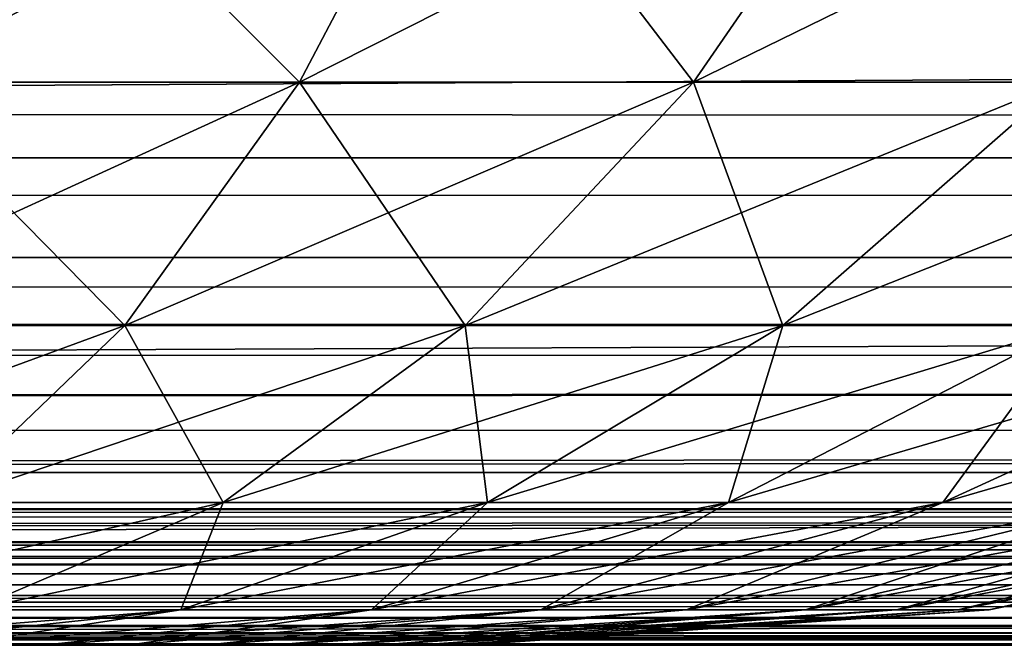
# Model space of a CAD drawing. Header units: millimetres. Extents: x -125 to 125, y -4 to 54.
# Tile 193 of 256: x 67.932 to 68.359, y -2 to -1.729. Entities that reach past the tile are written whole.
import ezdxf

# ---------------------------------------------------------------- set-up
doc = ezdxf.new("R2010")
doc.units = ezdxf.units.MM
doc.header["$LTSCALE"] = 65.185185
for name, color, linetype in [('173', 7, 'CONTINUOUS'), ('175', 7, 'CONTINUOUS'), ('18', 7, 'CONTINUOUS'), ('211', 7, 'CONTINUOUS'), ('212', 7, 'CONTINUOUS'), ('214', 7, 'CONTINUOUS'), ('215', 7, 'CONTINUOUS'), ('22', 7, 'CONTINUOUS'), ('6', 7, 'CONTINUOUS')]:
    doc.layers.add(name, color=color, linetype=linetype)

msp = doc.modelspace()

# ---------------------------------------------------------------- linework, layer by layer
at = {"layer": '173', "color": 7, "linetype": 'Continuous'}
for points in [[(55.07519, -1.7032, -121.15562), (55.2655, -1.83198, -121.46758), (77.10505, -1.7032, -121.26675), (55.07519, -1.7032, -121.15562)], [(55.2655, -1.83198, -121.46758), (77.37148, -1.83198, -121.57949), (77.10505, -1.7032, -121.26675), (55.2655, -1.83198, -121.46758)], [(55.2655, -1.83198, -121.46758), (55.46387, -1.92508, -121.79206), (77.37148, -1.83198, -121.57949), (55.2655, -1.83198, -121.46758)], [(55.46387, -1.92508, -121.79206), (77.64919, -1.92508, -121.90477), (77.37148, -1.83198, -121.57949), (55.46387, -1.92508, -121.79206)], [(55.46387, -1.92508, -121.79206), (55.66736, -1.98132, -122.12495), (77.64919, -1.92508, -121.90477), (55.46387, -1.92508, -121.79206)], [(55.66736, -1.98132, -122.12495), (77.93408, -1.98132, -122.2385), (77.64919, -1.92508, -121.90477), (55.66736, -1.98132, -122.12495)], [(55.66736, -1.98132, -122.12495), (71.92165, -2, -122.53836), (77.93408, -1.98132, -122.2385), (55.66736, -1.98132, -122.12495)], [(61.76268, -2, -122.4865), (71.92165, -2, -122.53836), (55.66736, -1.98132, -122.12495), (61.76268, -2, -122.4865)]]:
    msp.add_3dface(points, dxfattribs=at)
at = {"layer": '175', "color": 7, "linetype": 'Continuous'}
for points in [[(77.10505, -1.7032, 121.26675), (55.2655, -1.83198, 121.46758), (55.07519, -1.7032, 121.15562), (77.10505, -1.7032, 121.26675)], [(77.37148, -1.83198, 121.57949), (55.2655, -1.83198, 121.46758), (77.10505, -1.7032, 121.26675), (77.37148, -1.83198, 121.57949)], [(77.37148, -1.83198, 121.57949), (55.46387, -1.92508, 121.79206), (55.2655, -1.83198, 121.46758), (77.37148, -1.83198, 121.57949)], [(77.64919, -1.92508, 121.90477), (55.46387, -1.92508, 121.79206), (77.37148, -1.83198, 121.57949), (77.64919, -1.92508, 121.90477)], [(77.64919, -1.92508, 121.90477), (55.66736, -1.98132, 122.12495), (55.46387, -1.92508, 121.79206), (77.64919, -1.92508, 121.90477)], [(77.93408, -1.98132, 122.2385), (55.66736, -1.98132, 122.12495), (77.64919, -1.92508, 121.90477), (77.93408, -1.98132, 122.2385)], [(77.93408, -1.98132, 122.2385), (62.02739, -2, 122.48775), (55.66736, -1.98132, 122.12495), (77.93408, -1.98132, 122.2385)], [(72.17599, -2, 122.53973), (62.02739, -2, 122.48775), (77.93408, -1.98132, 122.2385), (72.17599, -2, 122.53973)]]:
    msp.add_3dface(points, dxfattribs=at)
at = {"layer": '18', "color": 7, "linetype": 'Continuous'}
for points in [[(123.83451, -1.70592, -124.78966), (123.83451, -1.78871, -124.74226), (-123.83451, -1.70592, -124.78966), (123.83451, -1.70592, -124.78966)], [(-123.83451, -1.70592, -124.78966), (123.83451, -1.78871, -124.74226), (-123.83451, -1.78871, -124.74226), (-123.83451, -1.70592, -124.78966)], [(-123.83451, -1.78871, -124.74226), (123.83451, -1.86098, -124.68), (-123.83451, -1.86098, -124.68), (-123.83451, -1.78871, -124.74226)], [(123.83451, -1.78871, -124.74226), (123.83451, -1.86098, -124.68), (-123.83451, -1.78871, -124.74226), (123.83451, -1.78871, -124.74226)], [(123.83451, -1.86098, -124.68), (123.83451, -1.92012, -124.60514), (-123.83451, -1.86098, -124.68), (123.83451, -1.86098, -124.68)], [(123.83451, -1.92012, -124.60514), (41.06682, -1.95076, -124.55041), (-123.83451, -1.86098, -124.68), (123.83451, -1.92012, -124.60514)], [(123.83451, -1.92012, -124.60514), (123.83451, -1.96396, -124.52041), (41.06682, -1.95076, -124.55041), (123.83451, -1.92012, -124.60514)], [(41.06682, -1.95076, -124.55041), (123.83451, -1.96396, -124.52041), (41.13385, -1.95132, -124.54923), (41.06682, -1.95076, -124.55041)], [(41.13385, -1.95132, -124.54923), (123.83451, -1.96396, -124.52041), (41.20222, -1.95304, -124.54558), (41.13385, -1.95132, -124.54923)], [(41.20222, -1.95304, -124.54558), (123.83451, -1.96396, -124.52041), (41.27308, -1.956, -124.53912), (41.20222, -1.95304, -124.54558)], [(41.27308, -1.956, -124.53912), (123.83451, -1.96396, -124.52041), (41.34644, -1.96024, -124.52942), (41.27308, -1.956, -124.53912)], [(41.34644, -1.96024, -124.52942), (123.83451, -1.96396, -124.52041), (41.3651, -1.96149, -124.52646), (41.34644, -1.96024, -124.52942)], [(41.3651, -1.96149, -124.52646), (123.83451, -1.96396, -124.52041), (41.42281, -1.96576, -124.51587), (41.3651, -1.96149, -124.52646)], [(123.83451, -1.96396, -124.52041), (123.83451, -1.99092, -124.4289), (41.42281, -1.96576, -124.51587), (123.83451, -1.96396, -124.52041)], [(41.42281, -1.96576, -124.51587), (123.83451, -1.99092, -124.4289), (41.50208, -1.97244, -124.49775), (41.42281, -1.96576, -124.51587)], [(41.50208, -1.97244, -124.49775), (123.83451, -1.99092, -124.4289), (41.58066, -1.97964, -124.47527), (41.50208, -1.97244, -124.49775)], [(41.58066, -1.97964, -124.47527), (123.83451, -1.99092, -124.4289), (41.65427, -1.98648, -124.44952), (41.58066, -1.97964, -124.47527)], [(41.65427, -1.98648, -124.44952), (123.83451, -1.99092, -124.4289), (41.66046, -1.98704, -124.44712), (41.65427, -1.98648, -124.44952)], [(41.66046, -1.98704, -124.44712), (123.83451, -1.99092, -124.4289), (41.72005, -1.9922, -124.42199), (41.66046, -1.98704, -124.44712)], [(123.83451, -1.99092, -124.4289), (123.83451, -2, -124.33403), (41.72005, -1.9922, -124.42199), (123.83451, -1.99092, -124.4289)], [(41.72005, -1.9922, -124.42199), (123.83451, -2, -124.33403), (41.77778, -1.99644, -124.39357), (41.72005, -1.9922, -124.42199)], [(41.77778, -1.99644, -124.39357), (123.83451, -2, -124.33403), (41.82931, -1.9991, -124.36402), (41.77778, -1.99644, -124.39357)], [(123.83451, -2, -124.33403), (41.87449, -2, -124.33403), (41.82931, -1.9991, -124.36402), (123.83451, -2, -124.33403)]]:
    msp.add_3dface(points, dxfattribs=at)
at = {"layer": '211', "color": 7, "linetype": 'Continuous'}
for points in [[(67.94234, -2, -7.05766), (67.9021, -2, -7.02079), (67.94234, -2, -7.94234), (67.94234, -2, -7.05766)], [(67.94234, -2, -7.94234), (67.9021, -2, -7.02079), (67.9021, -2, -7.97921), (67.94234, -2, -7.94234)], [(67.97921, -2, -7.9021), (67.94234, -2, -7.05766), (67.94234, -2, -7.94234), (67.97921, -2, -7.9021)], [(67.97921, -2, -7.0979), (67.94234, -2, -7.05766), (67.97921, -2, -7.9021), (67.97921, -2, -7.0979)], [(68.01243, -2, -7.85881), (67.97921, -2, -7.0979), (67.97921, -2, -7.9021), (68.01243, -2, -7.85881)], [(68.01243, -2, -7.14119), (67.97921, -2, -7.0979), (68.01243, -2, -7.85881), (68.01243, -2, -7.14119)], [(68.04175, -2, -7.81278), (68.01243, -2, -7.14119), (68.01243, -2, -7.85881), (68.04175, -2, -7.81278)], [(68.04175, -2, -7.18722), (68.01243, -2, -7.14119), (68.04175, -2, -7.81278), (68.04175, -2, -7.18722)], [(68.06695, -2, -7.76437), (68.04175, -2, -7.18722), (68.04175, -2, -7.81278), (68.06695, -2, -7.76437)], [(68.06695, -2, -7.23563), (68.04175, -2, -7.18722), (68.06695, -2, -7.76437), (68.06695, -2, -7.23563)], [(68.08783, -2, -7.28605), (68.06695, -2, -7.23563), (68.08783, -2, -7.71395), (68.08783, -2, -7.28605)], [(68.08783, -2, -7.71395), (68.06695, -2, -7.23563), (68.06695, -2, -7.76437), (68.08783, -2, -7.71395)], [(68.10424, -2, -7.33809), (68.08783, -2, -7.28605), (68.10424, -2, -7.66191), (68.10424, -2, -7.33809)], [(68.10424, -2, -7.66191), (68.08783, -2, -7.28605), (68.08783, -2, -7.71395), (68.10424, -2, -7.66191)], [(68.11605, -2, -7.60863), (68.10424, -2, -7.33809), (68.10424, -2, -7.66191), (68.11605, -2, -7.60863)], [(68.11605, -2, -7.39137), (68.10424, -2, -7.33809), (68.11605, -2, -7.60863), (68.11605, -2, -7.39137)], [(68.12318, -2, -7.55452), (68.11605, -2, -7.39137), (68.11605, -2, -7.60863), (68.12318, -2, -7.55452)], [(68.12318, -2, -7.44548), (68.11605, -2, -7.39137), (68.12318, -2, -7.55452), (68.12318, -2, -7.44548)], [(68.12556, -2, -7.5), (68.12318, -2, -7.44548), (68.12318, -2, -7.55452), (68.12556, -2, -7.5)]]:
    msp.add_3dface(points, dxfattribs=at)
at = {"layer": '212', "color": 7, "linetype": 'Continuous'}
for points in [[(67.87382, -1.75596, -6.04407), (68.05335, -1.75596, -6.1024), (67.92086, -1.62365, -5.86087), (67.87382, -1.75596, -6.04407)], [(68.12298, -1.62365, -9.07346), (67.87382, -1.75596, -8.95593), (67.92086, -1.62365, -9.13913), (68.12298, -1.62365, -9.07346)], [(68.05335, -1.75596, -8.8976), (67.87382, -1.75596, -8.95593), (68.12298, -1.62365, -9.07346), (68.05335, -1.75596, -8.8976)], [(67.92086, -1.62365, -5.86087), (68.05335, -1.75596, -6.1024), (68.12298, -1.62365, -5.92654), (67.92086, -1.62365, -5.86087)], [(68.05335, -1.75596, -6.1024), (68.22415, -1.75596, -6.18277), (68.12298, -1.62365, -5.92654), (68.05335, -1.75596, -6.1024)], [(68.31527, -1.62365, -8.98297), (68.05335, -1.75596, -8.8976), (68.12298, -1.62365, -9.07346), (68.31527, -1.62365, -8.98297)], [(68.22415, -1.75596, -8.81723), (68.05335, -1.75596, -8.8976), (68.31527, -1.62365, -8.98297), (68.22415, -1.75596, -8.81723)], [(68.12298, -1.62365, -5.92654), (68.22415, -1.75596, -6.18277), (68.31527, -1.62365, -6.01703), (68.12298, -1.62365, -5.92654)], [(68.22415, -1.75596, -6.18277), (68.38353, -1.75596, -6.28392), (68.31527, -1.62365, -6.01703), (68.22415, -1.75596, -6.18277)], [(68.38353, -1.75596, -8.71608), (68.22415, -1.75596, -8.81723), (68.49471, -1.62365, -8.8691), (68.38353, -1.75596, -8.71608)], [(68.49471, -1.62365, -8.8691), (68.22415, -1.75596, -8.81723), (68.31527, -1.62365, -8.98297), (68.49471, -1.62365, -8.8691)], [(68.31527, -1.62365, -6.01703), (68.38353, -1.75596, -6.28392), (68.49471, -1.62365, -6.1309), (68.31527, -1.62365, -6.01703)], [(67.82276, -1.86142, -6.24294), (67.97776, -1.86142, -6.2933), (67.87382, -1.75596, -6.04407), (67.82276, -1.86142, -6.24294)], [(68.05335, -1.75596, -8.8976), (67.82276, -1.86142, -8.75706), (67.87382, -1.75596, -8.95593), (68.05335, -1.75596, -8.8976)], [(67.97776, -1.86142, -8.7067), (67.82276, -1.86142, -8.75706), (68.05335, -1.75596, -8.8976), (67.97776, -1.86142, -8.7067)], [(67.87382, -1.75596, -6.04407), (67.97776, -1.86142, -6.2933), (68.05335, -1.75596, -6.1024), (67.87382, -1.75596, -6.04407)], [(67.97776, -1.86142, -6.2933), (68.12524, -1.86142, -6.3627), (68.05335, -1.75596, -6.1024), (67.97776, -1.86142, -6.2933)], [(68.22415, -1.75596, -8.81723), (67.97776, -1.86142, -8.7067), (68.05335, -1.75596, -8.8976), (68.22415, -1.75596, -8.81723)], [(68.12524, -1.86142, -8.6373), (67.97776, -1.86142, -8.7067), (68.22415, -1.75596, -8.81723), (68.12524, -1.86142, -8.6373)], [(68.05335, -1.75596, -6.1024), (68.12524, -1.86142, -6.3627), (68.22415, -1.75596, -6.18277), (68.05335, -1.75596, -6.1024)], [(68.12524, -1.86142, -6.3627), (68.26285, -1.86142, -6.45003), (68.22415, -1.75596, -6.18277), (68.12524, -1.86142, -6.3627)], [(68.38353, -1.75596, -8.71608), (68.12524, -1.86142, -8.6373), (68.22415, -1.75596, -8.81723), (68.38353, -1.75596, -8.71608)], [(68.26285, -1.86142, -8.54997), (68.12524, -1.86142, -8.6373), (68.38353, -1.75596, -8.71608), (68.26285, -1.86142, -8.54997)], [(68.22415, -1.75596, -6.18277), (68.26285, -1.86142, -6.45003), (68.38353, -1.75596, -6.28392), (68.22415, -1.75596, -6.18277)], [(68.26285, -1.86142, -6.45003), (68.38843, -1.86142, -6.55392), (68.38353, -1.75596, -6.28392), (68.26285, -1.86142, -6.45003)], [(68.38843, -1.86142, -8.44608), (68.26285, -1.86142, -8.54997), (68.52898, -1.75596, -8.59575), (68.38843, -1.86142, -8.44608)], [(68.52898, -1.75596, -8.59575), (68.26285, -1.86142, -8.54997), (68.38353, -1.75596, -8.71608), (68.52898, -1.75596, -8.59575)], [(67.97776, -1.86142, -8.7067), (67.76861, -1.9381, -8.54618), (67.82276, -1.86142, -8.75706), (67.97776, -1.86142, -8.7067)], [(67.89762, -1.9381, -8.50427), (67.76861, -1.9381, -8.54618), (67.97776, -1.86142, -8.7067), (67.89762, -1.9381, -8.50427)], [(67.82276, -1.86142, -6.24294), (67.89762, -1.9381, -6.49573), (67.97776, -1.86142, -6.2933), (67.82276, -1.86142, -6.24294)], [(68.12524, -1.86142, -8.6373), (67.89762, -1.9381, -8.50427), (67.97776, -1.86142, -8.7067), (68.12524, -1.86142, -8.6373)], [(68.02035, -1.9381, -8.44651), (67.89762, -1.9381, -8.50427), (68.12524, -1.86142, -8.6373), (68.02035, -1.9381, -8.44651)], [(67.89762, -1.9381, -6.49573), (68.02035, -1.9381, -6.55349), (67.97776, -1.86142, -6.2933), (67.89762, -1.9381, -6.49573)], [(67.97776, -1.86142, -6.2933), (68.02035, -1.9381, -6.55349), (68.12524, -1.86142, -6.3627), (67.97776, -1.86142, -6.2933)], [(68.02035, -1.9381, -6.55349), (68.13488, -1.9381, -6.62617), (68.12524, -1.86142, -6.3627), (68.02035, -1.9381, -6.55349)], [(68.13488, -1.9381, -8.37383), (68.02035, -1.9381, -8.44651), (68.26285, -1.86142, -8.54997), (68.13488, -1.9381, -8.37383)], [(68.26285, -1.86142, -8.54997), (68.02035, -1.9381, -8.44651), (68.12524, -1.86142, -8.6373), (68.26285, -1.86142, -8.54997)], [(68.12524, -1.86142, -6.3627), (68.13488, -1.9381, -6.62617), (68.26285, -1.86142, -6.45003), (68.12524, -1.86142, -6.3627)], [(68.13488, -1.9381, -6.62617), (68.23939, -1.9381, -6.71263), (68.26285, -1.86142, -6.45003), (68.13488, -1.9381, -6.62617)], [(68.23939, -1.9381, -8.28737), (68.13488, -1.9381, -8.37383), (68.38843, -1.86142, -8.44608), (68.23939, -1.9381, -8.28737)], [(68.38843, -1.86142, -8.44608), (68.13488, -1.9381, -8.37383), (68.26285, -1.86142, -8.54997), (68.38843, -1.86142, -8.44608)], [(68.26285, -1.86142, -6.45003), (68.23939, -1.9381, -6.71263), (68.38843, -1.86142, -6.55392), (68.26285, -1.86142, -6.45003)], [(68.23939, -1.9381, -6.71263), (68.33224, -1.9381, -6.81151), (68.38843, -1.86142, -6.55392), (68.23939, -1.9381, -6.71263)], [(68.5, -1.86142, -8.32727), (68.23939, -1.9381, -8.28737), (68.38843, -1.86142, -8.44608), (68.5, -1.86142, -8.32727)], [(68.33224, -1.9381, -8.18849), (68.23939, -1.9381, -8.28737), (68.5, -1.86142, -8.32727), (68.33224, -1.9381, -8.18849)], [(68.38843, -1.86142, -6.55392), (68.33224, -1.9381, -6.81151), (68.5, -1.86142, -6.67273), (68.38843, -1.86142, -6.55392)], [(68.33224, -1.9381, -6.81151), (68.41197, -1.9381, -6.92124), (68.5, -1.86142, -6.67273), (68.33224, -1.9381, -6.81151)], [(68.5958, -1.86142, -8.19541), (68.33224, -1.9381, -8.18849), (68.5, -1.86142, -8.32727), (68.5958, -1.86142, -8.19541)], [(68.41197, -1.9381, -8.07876), (68.33224, -1.9381, -8.18849), (68.5958, -1.86142, -8.19541), (68.41197, -1.9381, -8.07876)], [(67.91143, -1.98458, -8.24838), (67.81439, -1.98458, -8.29405), (68.02035, -1.9381, -8.44651), (67.91143, -1.98458, -8.24838)], [(68.02035, -1.9381, -8.44651), (67.81439, -1.98458, -8.29405), (67.89762, -1.9381, -8.50427), (68.02035, -1.9381, -8.44651)], [(67.89762, -1.9381, -6.49573), (67.91143, -1.98458, -6.75162), (68.02035, -1.9381, -6.55349), (67.89762, -1.9381, -6.49573)], [(67.91143, -1.98458, -6.75162), (68.00198, -1.98458, -6.80908), (68.02035, -1.9381, -6.55349), (67.91143, -1.98458, -6.75162)], [(68.00198, -1.98458, -8.19092), (67.91143, -1.98458, -8.24838), (68.13488, -1.9381, -8.37383), (68.00198, -1.98458, -8.19092)], [(68.13488, -1.9381, -8.37383), (67.91143, -1.98458, -8.24838), (68.02035, -1.9381, -8.44651), (68.13488, -1.9381, -8.37383)], [(68.00198, -1.98458, -6.80908), (68.08462, -1.98458, -6.87745), (68.13488, -1.9381, -6.62617), (68.00198, -1.98458, -6.80908)], [(68.02035, -1.9381, -6.55349), (68.00198, -1.98458, -6.80908), (68.13488, -1.9381, -6.62617), (68.02035, -1.9381, -6.55349)], [(68.23939, -1.9381, -8.28737), (68.00198, -1.98458, -8.19092), (68.13488, -1.9381, -8.37383), (68.23939, -1.9381, -8.28737)], [(68.08462, -1.98458, -8.12255), (68.00198, -1.98458, -8.19092), (68.23939, -1.9381, -8.28737), (68.08462, -1.98458, -8.12255)], [(68.15803, -1.98458, -8.04437), (68.08462, -1.98458, -8.12255), (68.33224, -1.9381, -8.18849), (68.15803, -1.98458, -8.04437)], [(68.08462, -1.98458, -6.87745), (68.15803, -1.98458, -6.95563), (68.23939, -1.9381, -6.71263), (68.08462, -1.98458, -6.87745)], [(68.13488, -1.9381, -6.62617), (68.08462, -1.98458, -6.87745), (68.23939, -1.9381, -6.71263), (68.13488, -1.9381, -6.62617)], [(68.33224, -1.9381, -8.18849), (68.08462, -1.98458, -8.12255), (68.23939, -1.9381, -8.28737), (68.33224, -1.9381, -8.18849)], [(68.41197, -1.9381, -8.07876), (68.15803, -1.98458, -8.04437), (68.33224, -1.9381, -8.18849), (68.41197, -1.9381, -8.07876)], [(68.15803, -1.98458, -6.95563), (68.22107, -1.98458, -7.04239), (68.33224, -1.9381, -6.81151), (68.15803, -1.98458, -6.95563)], [(68.23939, -1.9381, -6.71263), (68.15803, -1.98458, -6.95563), (68.33224, -1.9381, -6.81151), (68.23939, -1.9381, -6.71263)], [(68.22107, -1.98458, -7.95761), (68.15803, -1.98458, -8.04437), (68.41197, -1.9381, -8.07876), (68.22107, -1.98458, -7.95761)], [(68.22107, -1.98458, -7.04239), (68.27274, -1.98458, -7.13638), (68.41197, -1.9381, -6.92124), (68.22107, -1.98458, -7.04239)], [(68.33224, -1.9381, -6.81151), (68.22107, -1.98458, -7.04239), (68.41197, -1.9381, -6.92124), (68.33224, -1.9381, -6.81151)], [(68.47732, -1.9381, -7.95989), (68.22107, -1.98458, -7.95761), (68.41197, -1.9381, -8.07876), (68.47732, -1.9381, -7.95989)], [(68.27274, -1.98458, -7.86362), (68.22107, -1.98458, -7.95761), (68.47732, -1.9381, -7.95989), (68.27274, -1.98458, -7.86362)], [(68.31222, -1.98458, -7.76391), (68.27274, -1.98458, -7.86362), (68.52725, -1.9381, -7.83377), (68.31222, -1.98458, -7.76391)], [(68.41197, -1.9381, -6.92124), (68.27274, -1.98458, -7.13638), (68.47732, -1.9381, -7.04011), (68.41197, -1.9381, -6.92124)], [(68.27274, -1.98458, -7.13638), (68.31222, -1.98458, -7.23609), (68.47732, -1.9381, -7.04011), (68.27274, -1.98458, -7.13638)], [(68.52725, -1.9381, -7.83377), (68.27274, -1.98458, -7.86362), (68.47732, -1.9381, -7.95989), (68.52725, -1.9381, -7.83377)], [(68.56099, -1.9381, -7.70239), (68.31222, -1.98458, -7.76391), (68.52725, -1.9381, -7.83377), (68.56099, -1.9381, -7.70239)], [(68.31222, -1.98458, -7.23609), (68.33889, -1.98458, -7.33997), (68.52725, -1.9381, -7.16623), (68.31222, -1.98458, -7.23609)], [(68.47732, -1.9381, -7.04011), (68.31222, -1.98458, -7.23609), (68.52725, -1.9381, -7.16623), (68.47732, -1.9381, -7.04011)], [(68.33889, -1.98458, -7.66003), (68.31222, -1.98458, -7.76391), (68.56099, -1.9381, -7.70239), (68.33889, -1.98458, -7.66003)], [(68.57799, -1.9381, -7.56782), (68.33889, -1.98458, -7.66003), (68.56099, -1.9381, -7.70239), (68.57799, -1.9381, -7.56782)], [(68.52725, -1.9381, -7.16623), (68.33889, -1.98458, -7.33997), (68.56099, -1.9381, -7.29761), (68.52725, -1.9381, -7.16623)], [(68.33889, -1.98458, -7.33997), (68.35234, -1.98458, -7.44638), (68.56099, -1.9381, -7.29761), (68.33889, -1.98458, -7.33997)], [(68.35234, -1.98458, -7.55362), (68.33889, -1.98458, -7.66003), (68.57799, -1.9381, -7.56782), (68.35234, -1.98458, -7.55362)], [(68.35234, -1.98458, -7.44638), (68.35234, -1.98458, -7.55362), (68.57799, -1.9381, -7.43218), (68.35234, -1.98458, -7.44638)], [(68.57799, -1.9381, -7.43218), (68.35234, -1.98458, -7.55362), (68.57799, -1.9381, -7.56782), (68.57799, -1.9381, -7.43218)], [(68.56099, -1.9381, -7.29761), (68.35234, -1.98458, -7.44638), (68.57799, -1.9381, -7.43218), (68.56099, -1.9381, -7.29761)], [(67.85881, -2, -8.01243), (67.81278, -2, -8.04175), (68.00198, -1.98458, -8.19092), (67.85881, -2, -8.01243)], [(68.00198, -1.98458, -8.19092), (67.81278, -2, -8.04175), (67.91143, -1.98458, -8.24838), (68.00198, -1.98458, -8.19092)], [(67.9021, -2, -7.97921), (67.85881, -2, -8.01243), (68.00198, -1.98458, -8.19092), (67.9021, -2, -7.97921)], [(67.85881, -2, -6.98757), (67.9021, -2, -7.02079), (68.00198, -1.98458, -6.80908), (67.85881, -2, -6.98757)], [(67.91143, -1.98458, -6.75162), (67.85881, -2, -6.98757), (68.00198, -1.98458, -6.80908), (67.91143, -1.98458, -6.75162)], [(67.94234, -2, -7.94234), (67.9021, -2, -7.97921), (68.08462, -1.98458, -8.12255), (67.94234, -2, -7.94234)], [(68.08462, -1.98458, -8.12255), (67.9021, -2, -7.97921), (68.00198, -1.98458, -8.19092), (68.08462, -1.98458, -8.12255)], [(68.00198, -1.98458, -6.80908), (67.9021, -2, -7.02079), (68.08462, -1.98458, -6.87745), (68.00198, -1.98458, -6.80908)], [(67.9021, -2, -7.02079), (67.94234, -2, -7.05766), (68.08462, -1.98458, -6.87745), (67.9021, -2, -7.02079)], [(68.15803, -1.98458, -8.04437), (67.94234, -2, -7.94234), (68.08462, -1.98458, -8.12255), (68.15803, -1.98458, -8.04437)], [(67.97921, -2, -7.9021), (67.94234, -2, -7.94234), (68.15803, -1.98458, -8.04437), (67.97921, -2, -7.9021)], [(67.94234, -2, -7.05766), (67.97921, -2, -7.0979), (68.08462, -1.98458, -6.87745), (67.94234, -2, -7.05766)], [(68.01243, -2, -7.85881), (67.97921, -2, -7.9021), (68.15803, -1.98458, -8.04437), (68.01243, -2, -7.85881)], [(67.97921, -2, -7.0979), (68.01243, -2, -7.14119), (68.15803, -1.98458, -6.95563), (67.97921, -2, -7.0979)], [(68.08462, -1.98458, -6.87745), (67.97921, -2, -7.0979), (68.15803, -1.98458, -6.95563), (68.08462, -1.98458, -6.87745)], [(68.04175, -2, -7.81278), (68.01243, -2, -7.85881), (68.22107, -1.98458, -7.95761), (68.04175, -2, -7.81278)], [(68.22107, -1.98458, -7.95761), (68.01243, -2, -7.85881), (68.15803, -1.98458, -8.04437), (68.22107, -1.98458, -7.95761)], [(68.01243, -2, -7.14119), (68.04175, -2, -7.18722), (68.22107, -1.98458, -7.04239), (68.01243, -2, -7.14119)], [(68.15803, -1.98458, -6.95563), (68.01243, -2, -7.14119), (68.22107, -1.98458, -7.04239), (68.15803, -1.98458, -6.95563)], [(68.06695, -2, -7.76437), (68.04175, -2, -7.81278), (68.27274, -1.98458, -7.86362), (68.06695, -2, -7.76437)], [(68.27274, -1.98458, -7.86362), (68.04175, -2, -7.81278), (68.22107, -1.98458, -7.95761), (68.27274, -1.98458, -7.86362)], [(68.04175, -2, -7.18722), (68.06695, -2, -7.23563), (68.27274, -1.98458, -7.13638), (68.04175, -2, -7.18722)], [(68.22107, -1.98458, -7.04239), (68.04175, -2, -7.18722), (68.27274, -1.98458, -7.13638), (68.22107, -1.98458, -7.04239)], [(68.08783, -2, -7.71395), (68.06695, -2, -7.76437), (68.31222, -1.98458, -7.76391), (68.08783, -2, -7.71395)], [(68.31222, -1.98458, -7.76391), (68.06695, -2, -7.76437), (68.27274, -1.98458, -7.86362), (68.31222, -1.98458, -7.76391)], [(68.06695, -2, -7.23563), (68.08783, -2, -7.28605), (68.27274, -1.98458, -7.13638), (68.06695, -2, -7.23563)], [(68.10424, -2, -7.66191), (68.08783, -2, -7.71395), (68.31222, -1.98458, -7.76391), (68.10424, -2, -7.66191)], [(68.08783, -2, -7.28605), (68.10424, -2, -7.33809), (68.31222, -1.98458, -7.23609), (68.08783, -2, -7.28605)], [(68.27274, -1.98458, -7.13638), (68.08783, -2, -7.28605), (68.31222, -1.98458, -7.23609), (68.27274, -1.98458, -7.13638)], [(68.11605, -2, -7.60863), (68.10424, -2, -7.66191), (68.33889, -1.98458, -7.66003), (68.11605, -2, -7.60863)], [(68.33889, -1.98458, -7.66003), (68.10424, -2, -7.66191), (68.31222, -1.98458, -7.76391), (68.33889, -1.98458, -7.66003)], [(68.10424, -2, -7.33809), (68.11605, -2, -7.39137), (68.33889, -1.98458, -7.33997), (68.10424, -2, -7.33809)], [(68.31222, -1.98458, -7.23609), (68.10424, -2, -7.33809), (68.33889, -1.98458, -7.33997), (68.31222, -1.98458, -7.23609)], [(68.12318, -2, -7.55452), (68.11605, -2, -7.60863), (68.35234, -1.98458, -7.55362), (68.12318, -2, -7.55452)], [(68.35234, -1.98458, -7.55362), (68.11605, -2, -7.60863), (68.33889, -1.98458, -7.66003), (68.35234, -1.98458, -7.55362)], [(68.11605, -2, -7.39137), (68.12318, -2, -7.44548), (68.33889, -1.98458, -7.33997), (68.11605, -2, -7.39137)], [(68.12318, -2, -7.44548), (68.12556, -2, -7.5), (68.35234, -1.98458, -7.44638), (68.12318, -2, -7.44548)], [(68.33889, -1.98458, -7.33997), (68.12318, -2, -7.44548), (68.35234, -1.98458, -7.44638), (68.33889, -1.98458, -7.33997)], [(68.12556, -2, -7.5), (68.12318, -2, -7.55452), (68.35234, -1.98458, -7.55362), (68.12556, -2, -7.5)], [(68.35234, -1.98458, -7.44638), (68.12556, -2, -7.5), (68.35234, -1.98458, -7.55362), (68.35234, -1.98458, -7.44638)]]:
    msp.add_3dface(points, dxfattribs=at)
at = {"layer": '214', "color": 7, "linetype": 'Continuous'}
for points in [[(67.94234, -2, -74.55766), (67.9021, -2, -74.52079), (67.94234, -2, -75.44234), (67.94234, -2, -74.55766)], [(67.94234, -2, -75.44234), (67.9021, -2, -74.52079), (67.9021, -2, -75.47921), (67.94234, -2, -75.44234)], [(67.97921, -2, -75.4021), (67.94234, -2, -74.55766), (67.94234, -2, -75.44234), (67.97921, -2, -75.4021)], [(67.97921, -2, -74.5979), (67.94234, -2, -74.55766), (67.97921, -2, -75.4021), (67.97921, -2, -74.5979)], [(68.01243, -2, -75.35881), (67.97921, -2, -74.5979), (67.97921, -2, -75.4021), (68.01243, -2, -75.35881)], [(68.01243, -2, -74.64119), (67.97921, -2, -74.5979), (68.01243, -2, -75.35881), (68.01243, -2, -74.64119)], [(68.04175, -2, -75.31278), (68.01243, -2, -74.64119), (68.01243, -2, -75.35881), (68.04175, -2, -75.31278)], [(68.04175, -2, -74.68722), (68.01243, -2, -74.64119), (68.04175, -2, -75.31278), (68.04175, -2, -74.68722)], [(68.06695, -2, -75.26437), (68.04175, -2, -74.68722), (68.04175, -2, -75.31278), (68.06695, -2, -75.26437)], [(68.06695, -2, -74.73563), (68.04175, -2, -74.68722), (68.06695, -2, -75.26437), (68.06695, -2, -74.73563)], [(68.08783, -2, -75.21395), (68.06695, -2, -74.73563), (68.06695, -2, -75.26437), (68.08783, -2, -75.21395)], [(68.08783, -2, -74.78605), (68.06695, -2, -74.73563), (68.08783, -2, -75.21395), (68.08783, -2, -74.78605)], [(68.10424, -2, -75.16191), (68.08783, -2, -74.78605), (68.08783, -2, -75.21395), (68.10424, -2, -75.16191)], [(68.10424, -2, -74.83809), (68.08783, -2, -74.78605), (68.10424, -2, -75.16191), (68.10424, -2, -74.83809)], [(68.11605, -2, -75.10863), (68.10424, -2, -74.83809), (68.10424, -2, -75.16191), (68.11605, -2, -75.10863)], [(68.11605, -2, -74.89137), (68.10424, -2, -74.83809), (68.11605, -2, -75.10863), (68.11605, -2, -74.89137)], [(68.12318, -2, -75.05452), (68.11605, -2, -74.89137), (68.11605, -2, -75.10863), (68.12318, -2, -75.05452)], [(68.12318, -2, -74.94548), (68.11605, -2, -74.89137), (68.12318, -2, -75.05452), (68.12318, -2, -74.94548)], [(68.12556, -2, -75), (68.12318, -2, -74.94548), (68.12318, -2, -75.05452), (68.12556, -2, -75)]]:
    msp.add_3dface(points, dxfattribs=at)
at = {"layer": '215', "color": 7, "linetype": 'Continuous'}
for points in [[(68.05335, -1.75596, -76.3976), (67.87382, -1.75596, -76.45593), (68.12298, -1.62365, -76.57346), (68.05335, -1.75596, -76.3976)], [(68.12298, -1.62365, -76.57346), (67.87382, -1.75596, -76.45593), (67.92086, -1.62365, -76.63913), (68.12298, -1.62365, -76.57346)], [(67.87382, -1.75596, -73.54407), (68.05335, -1.75596, -73.6024), (67.92086, -1.62365, -73.36087), (67.87382, -1.75596, -73.54407)], [(67.92086, -1.62365, -73.36087), (68.05335, -1.75596, -73.6024), (68.12298, -1.62365, -73.42654), (67.92086, -1.62365, -73.36087)], [(68.22415, -1.75596, -76.31723), (68.05335, -1.75596, -76.3976), (68.31527, -1.62365, -76.48297), (68.22415, -1.75596, -76.31723)], [(68.31527, -1.62365, -76.48297), (68.05335, -1.75596, -76.3976), (68.12298, -1.62365, -76.57346), (68.31527, -1.62365, -76.48297)], [(68.05335, -1.75596, -73.6024), (68.22415, -1.75596, -73.68277), (68.12298, -1.62365, -73.42654), (68.05335, -1.75596, -73.6024)], [(68.12298, -1.62365, -73.42654), (68.22415, -1.75596, -73.68277), (68.31527, -1.62365, -73.51703), (68.12298, -1.62365, -73.42654)], [(68.38353, -1.75596, -76.21608), (68.22415, -1.75596, -76.31723), (68.49471, -1.62365, -76.3691), (68.38353, -1.75596, -76.21608)], [(68.49471, -1.62365, -76.3691), (68.22415, -1.75596, -76.31723), (68.31527, -1.62365, -76.48297), (68.49471, -1.62365, -76.3691)], [(68.22415, -1.75596, -73.68277), (68.38353, -1.75596, -73.78392), (68.31527, -1.62365, -73.51703), (68.22415, -1.75596, -73.68277)], [(68.31527, -1.62365, -73.51703), (68.38353, -1.75596, -73.78392), (68.49471, -1.62365, -73.6309), (68.31527, -1.62365, -73.51703)], [(67.97776, -1.86142, -76.2067), (67.82276, -1.86142, -76.25706), (68.05335, -1.75596, -76.3976), (67.97776, -1.86142, -76.2067)], [(68.05335, -1.75596, -76.3976), (67.82276, -1.86142, -76.25706), (67.87382, -1.75596, -76.45593), (68.05335, -1.75596, -76.3976)], [(67.82276, -1.86142, -73.74294), (67.97776, -1.86142, -73.7933), (67.87382, -1.75596, -73.54407), (67.82276, -1.86142, -73.74294)], [(67.87382, -1.75596, -73.54407), (67.97776, -1.86142, -73.7933), (68.05335, -1.75596, -73.6024), (67.87382, -1.75596, -73.54407)], [(68.12524, -1.86142, -76.1373), (67.97776, -1.86142, -76.2067), (68.22415, -1.75596, -76.31723), (68.12524, -1.86142, -76.1373)], [(68.22415, -1.75596, -76.31723), (67.97776, -1.86142, -76.2067), (68.05335, -1.75596, -76.3976), (68.22415, -1.75596, -76.31723)], [(67.97776, -1.86142, -73.7933), (68.12524, -1.86142, -73.8627), (68.05335, -1.75596, -73.6024), (67.97776, -1.86142, -73.7933)], [(68.05335, -1.75596, -73.6024), (68.12524, -1.86142, -73.8627), (68.22415, -1.75596, -73.68277), (68.05335, -1.75596, -73.6024)], [(68.26285, -1.86142, -76.04997), (68.12524, -1.86142, -76.1373), (68.38353, -1.75596, -76.21608), (68.26285, -1.86142, -76.04997)], [(68.38353, -1.75596, -76.21608), (68.12524, -1.86142, -76.1373), (68.22415, -1.75596, -76.31723), (68.38353, -1.75596, -76.21608)], [(68.12524, -1.86142, -73.8627), (68.26285, -1.86142, -73.95003), (68.22415, -1.75596, -73.68277), (68.12524, -1.86142, -73.8627)], [(68.22415, -1.75596, -73.68277), (68.26285, -1.86142, -73.95003), (68.38353, -1.75596, -73.78392), (68.22415, -1.75596, -73.68277)], [(68.38843, -1.86142, -75.94608), (68.26285, -1.86142, -76.04997), (68.52898, -1.75596, -76.09575), (68.38843, -1.86142, -75.94608)], [(68.52898, -1.75596, -76.09575), (68.26285, -1.86142, -76.04997), (68.38353, -1.75596, -76.21608), (68.52898, -1.75596, -76.09575)], [(68.26285, -1.86142, -73.95003), (68.38843, -1.86142, -74.05392), (68.38353, -1.75596, -73.78392), (68.26285, -1.86142, -73.95003)], [(67.97776, -1.86142, -76.2067), (67.76861, -1.9381, -76.04618), (67.82276, -1.86142, -76.25706), (67.97776, -1.86142, -76.2067)], [(67.89762, -1.9381, -76.00427), (67.76861, -1.9381, -76.04618), (67.97776, -1.86142, -76.2067), (67.89762, -1.9381, -76.00427)], [(67.82276, -1.86142, -73.74294), (67.89762, -1.9381, -73.99573), (67.97776, -1.86142, -73.7933), (67.82276, -1.86142, -73.74294)], [(67.89762, -1.9381, -73.99573), (68.02035, -1.9381, -74.05349), (67.97776, -1.86142, -73.7933), (67.89762, -1.9381, -73.99573)], [(68.02035, -1.9381, -75.94651), (67.89762, -1.9381, -76.00427), (68.12524, -1.86142, -76.1373), (68.02035, -1.9381, -75.94651)], [(68.12524, -1.86142, -76.1373), (67.89762, -1.9381, -76.00427), (67.97776, -1.86142, -76.2067), (68.12524, -1.86142, -76.1373)], [(67.97776, -1.86142, -73.7933), (68.02035, -1.9381, -74.05349), (68.12524, -1.86142, -73.8627), (67.97776, -1.86142, -73.7933)], [(68.02035, -1.9381, -74.05349), (68.13488, -1.9381, -74.12617), (68.12524, -1.86142, -73.8627), (68.02035, -1.9381, -74.05349)], [(68.13488, -1.9381, -75.87383), (68.02035, -1.9381, -75.94651), (68.26285, -1.86142, -76.04997), (68.13488, -1.9381, -75.87383)], [(68.26285, -1.86142, -76.04997), (68.02035, -1.9381, -75.94651), (68.12524, -1.86142, -76.1373), (68.26285, -1.86142, -76.04997)], [(68.12524, -1.86142, -73.8627), (68.13488, -1.9381, -74.12617), (68.26285, -1.86142, -73.95003), (68.12524, -1.86142, -73.8627)], [(68.13488, -1.9381, -74.12617), (68.23939, -1.9381, -74.21263), (68.26285, -1.86142, -73.95003), (68.13488, -1.9381, -74.12617)], [(68.23939, -1.9381, -75.78737), (68.13488, -1.9381, -75.87383), (68.38843, -1.86142, -75.94608), (68.23939, -1.9381, -75.78737)], [(68.38843, -1.86142, -75.94608), (68.13488, -1.9381, -75.87383), (68.26285, -1.86142, -76.04997), (68.38843, -1.86142, -75.94608)], [(68.23939, -1.9381, -74.21263), (68.33224, -1.9381, -74.31151), (68.38843, -1.86142, -74.05392), (68.23939, -1.9381, -74.21263)], [(68.26285, -1.86142, -73.95003), (68.23939, -1.9381, -74.21263), (68.38843, -1.86142, -74.05392), (68.26285, -1.86142, -73.95003)], [(68.33224, -1.9381, -75.68849), (68.23939, -1.9381, -75.78737), (68.5, -1.86142, -75.82727), (68.33224, -1.9381, -75.68849)], [(68.5, -1.86142, -75.82727), (68.23939, -1.9381, -75.78737), (68.38843, -1.86142, -75.94608), (68.5, -1.86142, -75.82727)], [(68.33224, -1.9381, -74.31151), (68.41197, -1.9381, -74.42124), (68.5, -1.86142, -74.17273), (68.33224, -1.9381, -74.31151)], [(68.38843, -1.86142, -74.05392), (68.33224, -1.9381, -74.31151), (68.5, -1.86142, -74.17273), (68.38843, -1.86142, -74.05392)], [(68.41197, -1.9381, -75.57876), (68.33224, -1.9381, -75.68849), (68.5958, -1.86142, -75.69541), (68.41197, -1.9381, -75.57876)], [(68.5958, -1.86142, -75.69541), (68.33224, -1.9381, -75.68849), (68.5, -1.86142, -75.82727), (68.5958, -1.86142, -75.69541)], [(67.91143, -1.98458, -75.74838), (67.81439, -1.98458, -75.79405), (68.02035, -1.9381, -75.94651), (67.91143, -1.98458, -75.74838)], [(68.02035, -1.9381, -75.94651), (67.81439, -1.98458, -75.79405), (67.89762, -1.9381, -76.00427), (68.02035, -1.9381, -75.94651)], [(67.89762, -1.9381, -73.99573), (67.91143, -1.98458, -74.25162), (68.02035, -1.9381, -74.05349), (67.89762, -1.9381, -73.99573)], [(67.91143, -1.98458, -74.25162), (68.00198, -1.98458, -74.30908), (68.02035, -1.9381, -74.05349), (67.91143, -1.98458, -74.25162)], [(68.13488, -1.9381, -75.87383), (67.91143, -1.98458, -75.74838), (68.02035, -1.9381, -75.94651), (68.13488, -1.9381, -75.87383)], [(68.00198, -1.98458, -75.69092), (67.91143, -1.98458, -75.74838), (68.13488, -1.9381, -75.87383), (68.00198, -1.98458, -75.69092)], [(68.00198, -1.98458, -74.30908), (68.08462, -1.98458, -74.37745), (68.13488, -1.9381, -74.12617), (68.00198, -1.98458, -74.30908)], [(68.02035, -1.9381, -74.05349), (68.00198, -1.98458, -74.30908), (68.13488, -1.9381, -74.12617), (68.02035, -1.9381, -74.05349)], [(68.23939, -1.9381, -75.78737), (68.00198, -1.98458, -75.69092), (68.13488, -1.9381, -75.87383), (68.23939, -1.9381, -75.78737)], [(68.08462, -1.98458, -75.62255), (68.00198, -1.98458, -75.69092), (68.23939, -1.9381, -75.78737), (68.08462, -1.98458, -75.62255)], [(68.08462, -1.98458, -74.37745), (68.15803, -1.98458, -74.45563), (68.23939, -1.9381, -74.21263), (68.08462, -1.98458, -74.37745)], [(68.13488, -1.9381, -74.12617), (68.08462, -1.98458, -74.37745), (68.23939, -1.9381, -74.21263), (68.13488, -1.9381, -74.12617)], [(68.15803, -1.98458, -75.54437), (68.08462, -1.98458, -75.62255), (68.33224, -1.9381, -75.68849), (68.15803, -1.98458, -75.54437)], [(68.33224, -1.9381, -75.68849), (68.08462, -1.98458, -75.62255), (68.23939, -1.9381, -75.78737), (68.33224, -1.9381, -75.68849)], [(68.15803, -1.98458, -74.45563), (68.22107, -1.98458, -74.54239), (68.33224, -1.9381, -74.31151), (68.15803, -1.98458, -74.45563)], [(68.23939, -1.9381, -74.21263), (68.15803, -1.98458, -74.45563), (68.33224, -1.9381, -74.31151), (68.23939, -1.9381, -74.21263)], [(68.22107, -1.98458, -75.45761), (68.15803, -1.98458, -75.54437), (68.41197, -1.9381, -75.57876), (68.22107, -1.98458, -75.45761)], [(68.41197, -1.9381, -75.57876), (68.15803, -1.98458, -75.54437), (68.33224, -1.9381, -75.68849), (68.41197, -1.9381, -75.57876)], [(68.22107, -1.98458, -74.54239), (68.27274, -1.98458, -74.63638), (68.41197, -1.9381, -74.42124), (68.22107, -1.98458, -74.54239)], [(68.33224, -1.9381, -74.31151), (68.22107, -1.98458, -74.54239), (68.41197, -1.9381, -74.42124), (68.33224, -1.9381, -74.31151)], [(68.27274, -1.98458, -75.36362), (68.22107, -1.98458, -75.45761), (68.47732, -1.9381, -75.45989), (68.27274, -1.98458, -75.36362)], [(68.47732, -1.9381, -75.45989), (68.22107, -1.98458, -75.45761), (68.41197, -1.9381, -75.57876), (68.47732, -1.9381, -75.45989)], [(68.27274, -1.98458, -74.63638), (68.31222, -1.98458, -74.73609), (68.47732, -1.9381, -74.54011), (68.27274, -1.98458, -74.63638)], [(68.41197, -1.9381, -74.42124), (68.27274, -1.98458, -74.63638), (68.47732, -1.9381, -74.54011), (68.41197, -1.9381, -74.42124)], [(68.31222, -1.98458, -75.26391), (68.27274, -1.98458, -75.36362), (68.52725, -1.9381, -75.33377), (68.31222, -1.98458, -75.26391)], [(68.52725, -1.9381, -75.33377), (68.27274, -1.98458, -75.36362), (68.47732, -1.9381, -75.45989), (68.52725, -1.9381, -75.33377)], [(68.31222, -1.98458, -74.73609), (68.33889, -1.98458, -74.83997), (68.52725, -1.9381, -74.66623), (68.31222, -1.98458, -74.73609)], [(68.47732, -1.9381, -74.54011), (68.31222, -1.98458, -74.73609), (68.52725, -1.9381, -74.66623), (68.47732, -1.9381, -74.54011)], [(68.33889, -1.98458, -75.16003), (68.31222, -1.98458, -75.26391), (68.56099, -1.9381, -75.20239), (68.33889, -1.98458, -75.16003)], [(68.56099, -1.9381, -75.20239), (68.31222, -1.98458, -75.26391), (68.52725, -1.9381, -75.33377), (68.56099, -1.9381, -75.20239)], [(68.33889, -1.98458, -74.83997), (68.35234, -1.98458, -74.94638), (68.56099, -1.9381, -74.79761), (68.33889, -1.98458, -74.83997)], [(68.52725, -1.9381, -74.66623), (68.33889, -1.98458, -74.83997), (68.56099, -1.9381, -74.79761), (68.52725, -1.9381, -74.66623)], [(68.35234, -1.98458, -75.05362), (68.33889, -1.98458, -75.16003), (68.57799, -1.9381, -75.06782), (68.35234, -1.98458, -75.05362)], [(68.57799, -1.9381, -75.06782), (68.33889, -1.98458, -75.16003), (68.56099, -1.9381, -75.20239), (68.57799, -1.9381, -75.06782)], [(68.35234, -1.98458, -74.94638), (68.35234, -1.98458, -75.05362), (68.57799, -1.9381, -74.93218), (68.35234, -1.98458, -74.94638)], [(68.56099, -1.9381, -74.79761), (68.35234, -1.98458, -74.94638), (68.57799, -1.9381, -74.93218), (68.56099, -1.9381, -74.79761)], [(68.57799, -1.9381, -74.93218), (68.35234, -1.98458, -75.05362), (68.57799, -1.9381, -75.06782), (68.57799, -1.9381, -74.93218)], [(67.85881, -2, -75.51243), (67.81278, -2, -75.54175), (68.00198, -1.98458, -75.69092), (67.85881, -2, -75.51243)], [(68.00198, -1.98458, -75.69092), (67.81278, -2, -75.54175), (67.91143, -1.98458, -75.74838), (68.00198, -1.98458, -75.69092)], [(67.91143, -1.98458, -74.25162), (67.85881, -2, -74.48757), (68.00198, -1.98458, -74.30908), (67.91143, -1.98458, -74.25162)], [(67.85881, -2, -74.48757), (67.9021, -2, -74.52079), (68.00198, -1.98458, -74.30908), (67.85881, -2, -74.48757)], [(67.9021, -2, -75.47921), (67.85881, -2, -75.51243), (68.00198, -1.98458, -75.69092), (67.9021, -2, -75.47921)], [(67.9021, -2, -74.52079), (67.94234, -2, -74.55766), (68.08462, -1.98458, -74.37745), (67.9021, -2, -74.52079)], [(68.00198, -1.98458, -74.30908), (67.9021, -2, -74.52079), (68.08462, -1.98458, -74.37745), (68.00198, -1.98458, -74.30908)], [(67.94234, -2, -75.44234), (67.9021, -2, -75.47921), (68.08462, -1.98458, -75.62255), (67.94234, -2, -75.44234)], [(68.08462, -1.98458, -75.62255), (67.9021, -2, -75.47921), (68.00198, -1.98458, -75.69092), (68.08462, -1.98458, -75.62255)], [(67.94234, -2, -74.55766), (67.97921, -2, -74.5979), (68.08462, -1.98458, -74.37745), (67.94234, -2, -74.55766)], [(67.97921, -2, -75.4021), (67.94234, -2, -75.44234), (68.15803, -1.98458, -75.54437), (67.97921, -2, -75.4021)], [(68.15803, -1.98458, -75.54437), (67.94234, -2, -75.44234), (68.08462, -1.98458, -75.62255), (68.15803, -1.98458, -75.54437)], [(67.97921, -2, -74.5979), (68.01243, -2, -74.64119), (68.15803, -1.98458, -74.45563), (67.97921, -2, -74.5979)], [(68.08462, -1.98458, -74.37745), (67.97921, -2, -74.5979), (68.15803, -1.98458, -74.45563), (68.08462, -1.98458, -74.37745)], [(68.01243, -2, -75.35881), (67.97921, -2, -75.4021), (68.15803, -1.98458, -75.54437), (68.01243, -2, -75.35881)], [(68.01243, -2, -74.64119), (68.04175, -2, -74.68722), (68.22107, -1.98458, -74.54239), (68.01243, -2, -74.64119)], [(68.15803, -1.98458, -74.45563), (68.01243, -2, -74.64119), (68.22107, -1.98458, -74.54239), (68.15803, -1.98458, -74.45563)], [(68.22107, -1.98458, -75.45761), (68.01243, -2, -75.35881), (68.15803, -1.98458, -75.54437), (68.22107, -1.98458, -75.45761)], [(68.04175, -2, -75.31278), (68.01243, -2, -75.35881), (68.22107, -1.98458, -75.45761), (68.04175, -2, -75.31278)], [(68.04175, -2, -74.68722), (68.06695, -2, -74.73563), (68.27274, -1.98458, -74.63638), (68.04175, -2, -74.68722)], [(68.22107, -1.98458, -74.54239), (68.04175, -2, -74.68722), (68.27274, -1.98458, -74.63638), (68.22107, -1.98458, -74.54239)], [(68.27274, -1.98458, -75.36362), (68.04175, -2, -75.31278), (68.22107, -1.98458, -75.45761), (68.27274, -1.98458, -75.36362)], [(68.06695, -2, -75.26437), (68.04175, -2, -75.31278), (68.27274, -1.98458, -75.36362), (68.06695, -2, -75.26437)], [(68.06695, -2, -74.73563), (68.08783, -2, -74.78605), (68.27274, -1.98458, -74.63638), (68.06695, -2, -74.73563)], [(68.08783, -2, -75.21395), (68.06695, -2, -75.26437), (68.31222, -1.98458, -75.26391), (68.08783, -2, -75.21395)], [(68.31222, -1.98458, -75.26391), (68.06695, -2, -75.26437), (68.27274, -1.98458, -75.36362), (68.31222, -1.98458, -75.26391)], [(68.08783, -2, -74.78605), (68.10424, -2, -74.83809), (68.31222, -1.98458, -74.73609), (68.08783, -2, -74.78605)], [(68.27274, -1.98458, -74.63638), (68.08783, -2, -74.78605), (68.31222, -1.98458, -74.73609), (68.27274, -1.98458, -74.63638)], [(68.10424, -2, -75.16191), (68.08783, -2, -75.21395), (68.31222, -1.98458, -75.26391), (68.10424, -2, -75.16191)], [(68.10424, -2, -74.83809), (68.11605, -2, -74.89137), (68.33889, -1.98458, -74.83997), (68.10424, -2, -74.83809)], [(68.31222, -1.98458, -74.73609), (68.10424, -2, -74.83809), (68.33889, -1.98458, -74.83997), (68.31222, -1.98458, -74.73609)], [(68.11605, -2, -75.10863), (68.10424, -2, -75.16191), (68.33889, -1.98458, -75.16003), (68.11605, -2, -75.10863)], [(68.33889, -1.98458, -75.16003), (68.10424, -2, -75.16191), (68.31222, -1.98458, -75.26391), (68.33889, -1.98458, -75.16003)], [(68.11605, -2, -74.89137), (68.12318, -2, -74.94548), (68.33889, -1.98458, -74.83997), (68.11605, -2, -74.89137)], [(68.12318, -2, -75.05452), (68.11605, -2, -75.10863), (68.35234, -1.98458, -75.05362), (68.12318, -2, -75.05452)], [(68.35234, -1.98458, -75.05362), (68.11605, -2, -75.10863), (68.33889, -1.98458, -75.16003), (68.35234, -1.98458, -75.05362)], [(68.12318, -2, -74.94548), (68.12556, -2, -75), (68.35234, -1.98458, -74.94638), (68.12318, -2, -74.94548)], [(68.33889, -1.98458, -74.83997), (68.12318, -2, -74.94548), (68.35234, -1.98458, -74.94638), (68.33889, -1.98458, -74.83997)], [(68.12556, -2, -75), (68.12318, -2, -75.05452), (68.35234, -1.98458, -75.05362), (68.12556, -2, -75)], [(68.35234, -1.98458, -74.94638), (68.12556, -2, -75), (68.35234, -1.98458, -75.05362), (68.35234, -1.98458, -74.94638)]]:
    msp.add_3dface(points, dxfattribs=at)
at = {"layer": '22', "color": 7, "linetype": 'Continuous'}
for points in [[(-123.83451, -1.70592, 124.78966), (-123.83451, -1.78871, 124.74226), (123.83451, -1.70592, 124.78966), (-123.83451, -1.70592, 124.78966)], [(123.83451, -1.70592, 124.78966), (-123.83451, -1.78871, 124.74226), (123.83451, -1.78871, 124.74226), (123.83451, -1.70592, 124.78966)], [(-123.83451, -1.78871, 124.74226), (-123.83451, -1.86098, 124.68), (123.83451, -1.78871, 124.74226), (-123.83451, -1.78871, 124.74226)], [(123.83451, -1.78871, 124.74226), (-123.83451, -1.86098, 124.68), (123.83451, -1.86098, 124.68), (123.83451, -1.78871, 124.74226)], [(-123.83451, -1.86098, 124.68), (-123.83451, -1.92012, 124.60514), (123.83451, -1.86098, 124.68), (-123.83451, -1.86098, 124.68)], [(-123.83451, -1.92012, 124.60514), (-41.06682, -1.95076, 124.55041), (123.83451, -1.86098, 124.68), (-123.83451, -1.92012, 124.60514)], [(-41.06682, -1.95076, 124.55041), (-38.93318, -1.95076, 124.55041), (123.83451, -1.86098, 124.68), (-41.06682, -1.95076, 124.55041)], [(-38.93318, -1.95076, 124.55041), (38.93318, -1.95076, 124.55041), (123.83451, -1.86098, 124.68), (-38.93318, -1.95076, 124.55041)], [(38.93318, -1.95076, 124.55041), (41.06682, -1.95076, 124.55041), (123.83451, -1.86098, 124.68), (38.93318, -1.95076, 124.55041)], [(123.83451, -1.92012, 124.60514), (123.83451, -1.86098, 124.68), (41.06682, -1.95076, 124.55041), (123.83451, -1.92012, 124.60514)], [(41.13686, -1.95137, 124.54913), (123.83451, -1.92012, 124.60514), (41.06682, -1.95076, 124.55041), (41.13686, -1.95137, 124.54913)], [(41.20579, -1.95316, 124.54533), (123.83451, -1.92012, 124.60514), (41.13686, -1.95137, 124.54913), (41.20579, -1.95316, 124.54533)], [(41.27409, -1.95605, 124.53901), (123.83451, -1.92012, 124.60514), (41.20579, -1.95316, 124.54533), (41.27409, -1.95605, 124.53901)], [(41.34395, -1.96008, 124.5298), (123.83451, -1.92012, 124.60514), (41.27409, -1.95605, 124.53901), (41.34395, -1.96008, 124.5298)], [(41.36522, -1.9615, 124.52643), (123.83451, -1.92012, 124.60514), (41.34395, -1.96008, 124.5298), (41.36522, -1.9615, 124.52643)], [(123.83451, -1.96396, 124.52041), (123.83451, -1.92012, 124.60514), (41.36522, -1.9615, 124.52643), (123.83451, -1.96396, 124.52041)], [(41.41591, -1.96522, 124.51725), (123.83451, -1.96396, 124.52041), (41.36522, -1.9615, 124.52643), (41.41591, -1.96522, 124.51725)], [(41.49017, -1.97138, 124.50077), (123.83451, -1.96396, 124.52041), (41.41591, -1.96522, 124.51725), (41.49017, -1.97138, 124.50077)], [(41.56669, -1.97833, 124.47963), (123.83451, -1.96396, 124.52041), (41.49017, -1.97138, 124.50077), (41.56669, -1.97833, 124.47963)], [(41.64256, -1.98541, 124.45395), (123.83451, -1.96396, 124.52041), (41.56669, -1.97833, 124.47963), (41.64256, -1.98541, 124.45395)], [(41.66046, -1.98704, 124.44714), (123.83451, -1.96396, 124.52041), (41.64256, -1.98541, 124.45395), (41.66046, -1.98704, 124.44714)], [(123.83451, -1.99092, 124.4289), (123.83451, -1.96396, 124.52041), (41.66046, -1.98704, 124.44714), (123.83451, -1.99092, 124.4289)], [(41.71341, -1.99166, 124.42498), (123.83451, -1.99092, 124.4289), (41.66046, -1.98704, 124.44714), (41.71341, -1.99166, 124.42498)], [(41.77623, -1.99635, 124.39438), (123.83451, -1.99092, 124.4289), (41.71341, -1.99166, 124.42498), (41.77623, -1.99635, 124.39438)], [(41.82964, -1.99911, 124.36382), (123.83451, -1.99092, 124.4289), (41.77623, -1.99635, 124.39438), (41.82964, -1.99911, 124.36382)], [(41.87449, -2, 124.33403), (123.83451, -1.99092, 124.4289), (41.82964, -1.99911, 124.36382), (41.87449, -2, 124.33403)], [(41.87449, -2, 124.33403), (123.83451, -2, 124.33403), (123.83451, -1.99092, 124.4289), (41.87449, -2, 124.33403)]]:
    msp.add_3dface(points, dxfattribs=at)
at = {"layer": '6', "color": 7, "linetype": 'Continuous'}
for points in [[(82.32441, -2, 122.59958), (41.87449, -2, 124.33403), (72.17599, -2, 122.53973), (82.32441, -2, 122.59958)], [(72.17599, -2, 122.53973), (41.87449, -2, 124.33403), (62.02739, -2, 122.48775), (72.17599, -2, 122.53973)], [(92.47336, -2, 122.66729), (41.87449, -2, 124.33403), (82.32441, -2, 122.59958), (92.47336, -2, 122.66729)], [(123.83451, -2, 124.33403), (41.87449, -2, 124.33403), (122.91759, -2, 122.91759), (123.83451, -2, 124.33403)], [(122.91759, -2, 122.91759), (41.87449, -2, 124.33403), (112.77014, -2, 122.8263), (122.91759, -2, 122.91759)], [(112.77014, -2, 122.8263), (41.87449, -2, 124.33403), (102.62212, -2, 122.74287), (112.77014, -2, 122.8263)], [(102.62212, -2, 122.74287), (41.87449, -2, 124.33403), (92.47336, -2, 122.66729), (102.62212, -2, 122.74287)], [(41.95123, -2, -124.20445), (41.87449, -2, -124.33403), (123.83451, -2, -124.33403), (41.95123, -2, -124.20445)], [(42.0073, -2, -124.06548), (41.95123, -2, -124.20445), (123.83451, -2, -124.33403), (42.0073, -2, -124.06548)], [(42.04204, -2, -123.91899), (42.0073, -2, -124.06548), (123.83451, -2, -124.33403), (42.04204, -2, -123.91899)], [(42.0544, -2, -123.76197), (42.04204, -2, -123.91899), (123.83451, -2, -124.33403), (42.0544, -2, -123.76197)], [(51.70251, -2, -122.44283), (42.0544, -2, -123.14555), (123.83451, -2, -124.33403), (51.70251, -2, -122.44283)], [(42.0544, -2, -123.14555), (42.0544, -2, -123.76197), (123.83451, -2, -124.33403), (42.0544, -2, -123.14555)], [(61.76268, -2, -122.4865), (51.70251, -2, -122.44283), (123.83451, -2, -124.33403), (61.76268, -2, -122.4865)], [(71.92165, -2, -122.53836), (61.76268, -2, -122.4865), (123.83451, -2, -124.33403), (71.92165, -2, -122.53836)]]:
    msp.add_3dface(points, dxfattribs=at)

doc.saveas('drawing.dxf')
